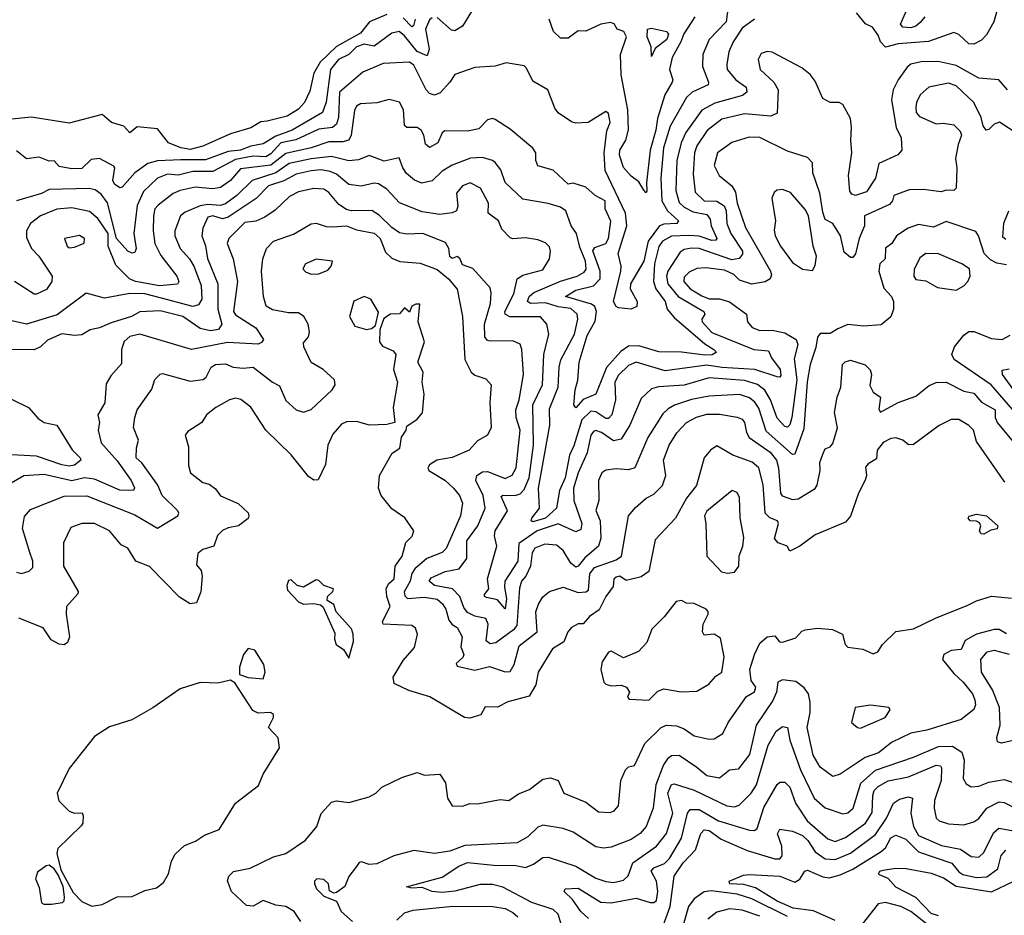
# Model space of a CAD drawing. Extents: x 1921360 to 2014538, y 768294 to 907744.
# Tile 98 of 256: x 1985308 to 1989216, y 787900 to 791453. Entities that reach past the tile are written whole.
import ezdxf

# ---------------------------------------------------------------- set-up
doc = ezdxf.new("R2010")
doc.units = 0

msp = doc.modelspace()

# ---------------------------------------------------------------- linework, layer by layer
at = {"layer": '0CON10XD'}
for points in [[(1988900.4, 791465), (1988882.3, 791442.3), (1988865, 791427), (1988845, 791421.2), (1988813.1, 791423.1), (1988803.8, 791435), (1988843.9, 791525)], [(1988120, 791505), (1988112.2, 791445), (1988045, 791374.4), (1988019.7, 791315), (1988017.5, 791267.5), (1988041.8, 791205), (1988040, 791195), (1987977.7, 791165), (1987954.3, 791145), (1987889.2, 791030.8), (1987862.8, 790945), (1987852.1, 790825), (1987857.2, 790735), (1987878.8, 790695), (1987922.3, 790655), (1987915.6, 790644.4), (1987865, 790641.8), (1987848, 790635), (1987802.3, 790575), (1987784.6, 790495), (1987731.9, 790405), (1987731.4, 790385), (1987758.2, 790335), (1987758, 790315), (1987735, 790304.2), (1987685, 790310), (1987675, 790315.8), (1987664.7, 790335), (1987693.9, 790455), (1987695.2, 790475.2), (1987683.5, 790525), (1987717.6, 790635), (1987711.9, 790685), (1987632, 790855), (1987627.6, 790925), (1987637.9, 791012.1), (1987651.1, 791045), (1987645, 791081.2), (1987635, 791088.8), (1987564.4, 791045.6), (1987515, 791042.3), (1987497.9, 791047.9), (1987445, 791082.9), (1987431.7, 791101.7), (1987404.7, 791174.7), (1987345, 791208.6), (1987320.2, 791260.2), (1987309.9, 791269.9), (1987238.3, 791281.7), (1987195, 791268.1), (1987115, 791263.8), (1987035, 791236), (1987015.2, 791204.8), (1986976.7, 791163.3), (1986955, 791153.7), (1986935, 791160.2), (1986921, 791175), (1986872.5, 791272.5), (1986855, 791284.2), (1986751, 791279), (1986670, 791245), (1986577.9, 791165), (1986573.9, 791065), (1986565, 791039.1), (1986549.6, 791025), (1986495, 791019.3), (1986403.7, 790976.3), (1986345, 790964.1), (1986305, 790921.4), (1986285, 790909.6), (1986235, 790911.6), (1986165, 790897.9), (1986075, 790850.3), (1985995, 790851.2), (1985936.6, 790836.6), (1985895, 790840.4), (1985855, 790824.8), (1985799.1, 790770.9), (1985774.6, 790715.4), (1985761.1, 790605), (1985770.9, 790545), (1985765, 790528.9), (1985755, 790526.2), (1985737.3, 790535), (1985691.8, 790585), (1985657.1, 790727.1), (1985631.4, 790761.4), (1985608, 790778), (1985583.2, 790783.2), (1985425, 790779.7), (1985395, 790763.7), (1985295, 790734.7)], [(1987101.4, 791485), (1987065, 791427.3), (1987035, 791409.1), (1987021.5, 791411.5), (1986965, 791461.9)], [(1989185, 791482.3), (1989174.4, 791445), (1989145, 791392.5), (1989125, 791371.2), (1989095, 791356.2), (1989075, 791356.8), (1989035, 791394.2), (1989015, 791402.6), (1988915, 791366.9), (1988795, 791357), (1988743.9, 791343.9), (1988724.6, 791364.6), (1988715, 791391.2), (1988693.2, 791423.2), (1988665, 791436.2), (1988629.7, 791479.7)], [(1986765, 791474), (1986696.8, 791445), (1986660.7, 791399.3), (1986565, 791347.3), (1986500.9, 791285), (1986475, 791240.4), (1986460.1, 791169.9), (1986438, 791125), (1986415, 791097.5), (1986370.2, 791069.8), (1986289.7, 791050.3), (1986265, 791048.4), (1986225.7, 791024.3), (1986145, 791000.4), (1986035, 790951.8), (1985985, 790937.7), (1985947.5, 790945), (1985899.2, 790965), (1985855, 791020.4), (1985775, 791027.8), (1985745, 791004), (1985720.9, 791030.9), (1985673.1, 791045), (1985635, 791077.5), (1985505, 791042.3), (1985355, 791065.7), (1985263.2, 791056.8)], [(1988224.5, 791455), (1988175, 791418.9), (1988140, 791365), (1988122.4, 791325), (1988114.1, 791275), (1988116.6, 791255), (1988150.2, 791215), (1988191.1, 791185), (1988194.5, 791165), (1988177.1, 791152.9), (1988067.6, 791122.4), (1988015.4, 791094.6), (1987951.5, 791005), (1987933.9, 790965), (1987916.6, 790895), (1987912.8, 790775), (1987925, 790727.7), (1987945, 790709.2), (1987981.2, 790691.2), (1988035, 790680.5), (1988048.1, 790661.9), (1988052.8, 790635), (1988074.5, 790585.5), (1988071.2, 790578.8), (1988055, 790576.9), (1988005, 790594.4), (1987965, 790597.3), (1987895, 790593.9), (1987859.5, 790575), (1987845, 790552.7), (1987827, 790485), (1987824, 790415), (1987832.6, 790385), (1987869.3, 790335), (1987877.5, 790305), (1987905, 790271.6), (1988027.3, 790167.3), (1988062.5, 790145), (1988072.2, 790135), (1988069.2, 790130.8), (1988056.3, 790123.7), (1988027.6, 790122.4), (1987935, 790134.1), (1987845, 790135.6), (1987765, 790158.6), (1987725, 790157.4), (1987693.3, 790136.7), (1987636.8, 790073.2), (1987595, 789967.7), (1987544, 789946), (1987515, 789913.1), (1987507.8, 789925), (1987513.1, 789985), (1987523.6, 790023.6), (1987528.8, 790095), (1987560.3, 790199.7), (1987592.6, 790257.4), (1987596.8, 790295), (1987590.2, 790315), (1987577.7, 790325), (1987474.4, 790355), (1987515, 790380.6), (1987585, 790397), (1987611.8, 790425), (1987612.3, 790455), (1987583.3, 790536.7), (1987590.8, 790549.2), (1987635, 790564.6), (1987644.9, 790585.1), (1987653.6, 790653.6), (1987632.2, 790702.2), (1987632.4, 790735), (1987591.8, 790755), (1987555, 790789.2), (1987505, 790804.2), (1987485, 790800.6), (1987425, 790855.8), (1987365, 790872.9), (1987356.7, 790895), (1987356.9, 790925), (1987345, 790943.9), (1987255, 791018.6), (1987195, 791057.5), (1987185, 791061.1), (1987165, 791055.4), (1987130.5, 791020.5), (1987085, 791010.9), (1986995, 791012.4), (1986985.5, 791004.5), (1986968, 790965), (1986935, 790946.2), (1986919, 790959), (1986912.4, 790995), (1986902.1, 791015), (1986885, 791025.3), (1986845, 791024.7), (1986835, 791033.3), (1986831.4, 791095), (1986815, 791126.5), (1986775, 791136.4), (1986725, 791123.5), (1986660.5, 791119.5), (1986645, 791109.8), (1986636.8, 791093.2), (1986623.9, 790995), (1986614.4, 790975), (1986591.1, 790968.9), (1986535, 790968.9), (1986465.4, 790944.6), (1986365, 790922.3), (1986305, 790876.3), (1986185, 790860.8), (1986145, 790815.6), (1986105, 790787.7), (1986075, 790782.3), (1986005, 790789), (1985944.8, 790775.2), (1985916.9, 790763.1), (1985857.7, 790717.7)], [(1986945, 791460.6), (1986935, 791452.9), (1986919.2, 791415), (1986933.8, 791336.2), (1986925, 791309.6), (1986885, 791326.9), (1986835, 791389), (1986814.1, 791405.9), (1986785, 791400), (1986715, 791347.9), (1986675, 791355.8), (1986644.8, 791345.2), (1986615, 791314.8), (1986573.9, 791295), (1986541, 791255), (1986525, 791125.7), (1986510, 791085), (1986390, 791015), (1986325, 790991.5), (1986275, 790959.9), (1986225, 790951.2), (1986185, 790934.9), (1986135, 790929.9), (1986045, 790897.4), (1985947.7, 790897.7)], [(1986877.2, 791455), (1986871.6, 791428.4), (1986865, 791424.2), (1986830.4, 791460.4)], [(1987988, 791465), (1987943.6, 791396.4), (1987932.7, 791365), (1987897.4, 791302.6), (1987887.2, 791255), (1987900, 791215), (1987898, 791205), (1987868.4, 791155), (1987839.2, 791060.8), (1987833.3, 791015), (1987810, 790935), (1987796.1, 790806.1), (1987797.5, 790772.5), (1987795, 790766.7), (1987785, 790776.2), (1987765, 790810), (1987735, 790832.5), (1987705, 790866.5), (1987688.4, 790915), (1987690.4, 790935), (1987714.3, 790975.7), (1987724.5, 791015.5), (1987721.8, 791095), (1987695.7, 791234.3), (1987693, 791315), (1987715.8, 791385), (1987706.4, 791406.4), (1987678.8, 791415), (1987667.3, 791437.2), (1987652.5, 791442.5), (1987615, 791434.8), (1987555, 791408), (1987525, 791409.2), (1987485, 791379.1), (1987455, 791379.7), (1987426.1, 791406.1), (1987409.6, 791455)], [(1987815, 791306.7), (1987814, 791345), (1987798.1, 791385), (1987800, 791415), (1987815, 791419.5), (1987875, 791405.6), (1987882.7, 791395), (1987876.8, 791375), (1987830.8, 791339.2), (1987815, 791306.7)], [(1989228.6, 791175), (1989194.5, 791214.5), (1989115, 791220.8), (1989025, 791270.8), (1988953, 791287), (1988886.4, 791286.4), (1988845, 791276.4), (1988830, 791265), (1988794.7, 791215), (1988774.2, 791175), (1988768.6, 791135), (1988786.9, 791025), (1988806.2, 790985), (1988808.8, 790935), (1988793.3, 790916.7), (1988717.9, 790882.1), (1988704.8, 790825), (1988669.6, 790770.4), (1988625, 790755.9), (1988610.4, 790760.4), (1988602.4, 790772.4), (1988597.1, 790835), (1988610.4, 790925), (1988606.7, 790975), (1988609.8, 791025), (1988605, 791061.2), (1988575, 791116), (1988560, 791125), (1988525, 791124.5), (1988495, 791140.3), (1988465, 791209.2), (1988445.4, 791235.4), (1988412.2, 791262.2), (1988295, 791324.4), (1988275, 791327), (1988251.1, 791318.9), (1988239.2, 791295), (1988246.8, 791255), (1988301.3, 791205), (1988318.7, 791175), (1988315, 791082.2), (1988289.6, 791070.4), (1988185, 791079.2), (1988095, 791058.1), (1988036.4, 791013.6), (1987995, 790952.2), (1987985.7, 790925), (1987980.8, 790840.8), (1987988.6, 790768.6), (1988025, 790733.8), (1988075, 790733.3), (1988104.3, 790715), (1988111.6, 790695), (1988115.2, 790645), (1988130.3, 790605), (1988176.8, 790535), (1988176.9, 790523.1), (1988163.8, 790506.2), (1988135, 790500), (1988005, 790545.1), (1987975, 790547.3), (1987945, 790541), (1987929.2, 790530.8), (1987881, 790455), (1987875.7, 790435), (1987880.3, 790405), (1987921.4, 790355), (1988023.1, 790295), (1988027.5, 790285), (1988015.5, 790265), (1988016.9, 790255), (1988055, 790211.5), (1988221.5, 790145), (1988279.9, 790139.9), (1988291.8, 790111.8), (1988325.8, 790065), (1988329.1, 790040.9), (1988325.6, 790034.4), (1988315, 790036.5), (1988225.9, 790065.9), (1988095, 790072.7), (1988035, 790083), (1987869.4, 790060.6), (1987755, 790093.8), (1987725, 790080.8), (1987685, 790042.8), (1987669.5, 790015), (1987673.3, 789945), (1987658.4, 789885), (1987645, 789870.8), (1987635, 789871.5), (1987595, 789897.7), (1987575, 789899.4), (1987539.6, 789865), (1987507.8, 789762.2), (1987490, 789725), (1987472.6, 789635), (1987450.6, 789585), (1987439.2, 789515), (1987395, 789475.2), (1987345, 789460.4), (1987338.5, 789465), (1987340.7, 789475), (1987371.6, 789515), (1987367.1, 789595), (1987412.8, 789845), (1987410.7, 789909.3), (1987445.5, 789995), (1987449.1, 790075), (1987455.9, 790104.1), (1987510.4, 790205), (1987523.1, 790265), (1987520.8, 790285), (1987495, 790307.1), (1987445, 790313.3), (1987395, 790329.6), (1987335, 790326.6), (1987323.2, 790335), (1987330.5, 790355), (1987348.7, 790371.3), (1987455, 790416.4), (1987520.9, 790435), (1987548.5, 790451.5), (1987556.7, 790463.3), (1987553.9, 790495), (1987531, 790551), (1987517.4, 790605), (1987497.2, 790635), (1987475, 790695.3), (1987455, 790709.7), (1987405, 790723.2), (1987305, 790740.6), (1987235, 790807.5), (1987217.2, 790857.2), (1987195, 790886.1), (1987184.8, 790894.8), (1987145, 790906.7), (1987096.8, 790903.2), (1987025, 790875.9), (1986985, 790852.7), (1986945, 790813.9), (1986904.8, 790804.8), (1986875, 790815.9), (1986843.5, 790843.5), (1986828.6, 790865), (1986814.6, 790904.6), (1986755, 790891.9), (1986695, 790914.4), (1986652.9, 790897.1), (1986615, 790892.5), (1986545, 790909.7), (1986465, 790901.2), (1986378, 790882), (1986325, 790845.7), (1986231.4, 790815), (1986170, 790755), (1986125, 790722.2), (1986105, 790716.3), (1986055, 790719.6), (1986024.9, 790715.1), (1985965, 790690), (1985945.9, 790675), (1985924.2, 790615.8), (1985924.2, 790595), (1985945.4, 790545.4), (1985981.9, 790505), (1985999.2, 790475), (1986028, 790398), (1986030.6, 790345), (1986017.6, 790322.4), (1985995, 790315.4), (1985871.3, 790348.7), (1985805, 790365.5), (1985745, 790367), (1985645, 790348.5), (1985571.5, 790368.5), (1985457.2, 790282.8), (1985335, 790245.3), (1985265, 790261.3)], [(1989269.1, 790999.1), (1989196.4, 791046.4), (1989175, 791038.9), (1989155, 791017.5), (1989144.4, 791014.4), (1989132, 791032), (1989124.7, 791065), (1989095, 791124.3), (1989025, 791190.3), (1988995, 791200.7), (1988916.4, 791185), (1988882, 791155), (1988866.9, 791125), (1988864.1, 791105), (1988866.2, 791085), (1988879.6, 791069.6), (1988945, 791040.3), (1988975, 791043.1), (1989015.9, 791035.9), (1989041.1, 791011.1), (1989045.8, 790995), (1989032.3, 790957.7), (1989022.6, 790902.6), (1989027.4, 790865), (1989024.4, 790785), (1989015, 790775.6), (1988985, 790776.2), (1988965, 790769.6), (1988895, 790778.8), (1988838.5, 790778.5), (1988778, 790755), (1988772.7, 790735), (1988759.9, 790720.1), (1988661.5, 790675), (1988661, 790635), (1988640.2, 790585), (1988625, 790524.4), (1988615, 790510), (1988605, 790509.2), (1988580.4, 790530.4), (1988566, 790595), (1988535, 790644), (1988505, 790660), (1988495, 790689.2), (1988484.2, 790764.2), (1988456.2, 790845), (1988454.2, 790885), (1988435, 790905.8), (1988355, 790931.8), (1988245, 790985.3), (1988203.2, 790986.8), (1988135, 790965.4), (1988078.2, 790925), (1988063.9, 790875), (1988084.6, 790835), (1988135, 790793.4), (1988149, 790769), (1988155.9, 790725), (1988188.2, 790628.2), (1988287.7, 790455), (1988291.5, 790441.5), (1988287, 790425), (1988266.7, 790413.3), (1988213.7, 790403.7), (1988165, 790419.4), (1988142, 790442), (1988105, 790460), (1988031.2, 790468.8), (1987995, 790465.4), (1987965, 790451.5), (1987945, 790431.9), (1987943.5, 790415), (1987969.5, 790385), (1988015, 790358.1), (1988045, 790346.2), (1988085, 790345.9), (1988125, 790334), (1988192.3, 790285), (1988196, 790255), (1988215, 790232.2), (1988245, 790220.4), (1988295, 790221.6), (1988345, 790211.4), (1988389.5, 790185), (1988395.8, 790165), (1988382.1, 790107.9), (1988392.1, 790025), (1988372.1, 789875), (1988364.8, 789845.2), (1988355, 789836.2), (1988345, 789838.9), (1988315, 789872), (1988288.2, 789945), (1988265, 789983), (1988235.7, 790005.7), (1988185, 790021.8), (1988045, 790032.3), (1987945, 790003.7), (1987843.2, 789996.8), (1987815, 789988.2), (1987775, 789950.6), (1987729.5, 789845), (1987695, 789788.5), (1987665, 789782.7), (1987616.8, 789815), (1987595, 789822.8), (1987585, 789819.2), (1987575, 789804.5), (1987560.4, 789735), (1987525, 789655.6), (1987506, 789595), (1987507.3, 789545), (1987539.8, 789455), (1987535, 789430.4), (1987515, 789420.8), (1987445, 789452.7), (1987362, 789425), (1987289.6, 789375), (1987284.7, 789305.3), (1987233.5, 789225), (1987231.7, 789201.7), (1987240.3, 789155), (1987235, 789116), (1987205, 789151.5), (1987160.4, 789160.4), (1987152.5, 789165), (1987152.7, 789172.7), (1987170.2, 789195), (1987164.3, 789235), (1987201.2, 789365), (1987193.2, 789405), (1987195.3, 789425), (1987243.8, 789505), (1987218.5, 789561.5), (1987225, 789566.8), (1987275, 789566), (1987295, 789572.5), (1987310.2, 789589.8), (1987329.9, 789635), (1987347.3, 789765), (1987344.8, 789925), (1987382.6, 790005), (1987387.7, 790125), (1987408.8, 790205), (1987400.8, 790245), (1987375, 790274.1), (1987253.8, 790273.8), (1987235.3, 790285), (1987234, 790295), (1987269.8, 790365), (1987283.1, 790425), (1987305, 790439.2), (1987385, 790460.5), (1987410.5, 790505), (1987415.2, 790535), (1987411.3, 790551.3), (1987395, 790567.2), (1987365, 790580.3), (1987315, 790587.8), (1987265, 790583.2), (1987255, 790588.1), (1987221.7, 790621.7), (1987208.7, 790655), (1987167.3, 790685), (1987168.2, 790725), (1987136.5, 790785), (1987095.6, 790805.6), (1987065, 790793.9), (1987042.3, 790765), (1987046.6, 790713.4), (1987041.4, 790695), (1987025, 790687.1), (1986975, 790680.7), (1986905, 790691.1), (1986815, 790726.2), (1986765, 790780.7), (1986732, 790802), (1986715, 790804.8), (1986662.8, 790792.8), (1986615, 790799.8), (1986565, 790840.4), (1986540.8, 790850.8), (1986505, 790857.5), (1986465, 790853.1), (1986405, 790840.8), (1986356.2, 790813.8), (1986295, 790793.6), (1986246.5, 790743.5), (1986135, 790670.1), (1986112.8, 790662.8), (1986075, 790675.2), (1986055, 790670), (1986035.5, 790625.5), (1986031.1, 790595), (1986045.6, 790555.6), (1986053.7, 790506.3), (1986094.1, 790405), (1986094.5, 790305), (1986111, 790245), (1986096.5, 790223.5), (1986065, 790219.3), (1986025, 790228.4), (1985955, 790276), (1985865, 790298.7), (1985785.3, 790294.7), (1985752.2, 790275), (1985670.9, 790250.9), (1985625, 790230.5), (1985587.8, 790222.2), (1985555, 790203.1), (1985525, 790199.7), (1985475, 790206.5), (1985418.6, 790181.4), (1985390.9, 790155), (1985366, 790144), (1985185.3, 790145.3)], [(1985947.7, 790897.7), (1985855, 790893.2), (1985817, 790883), (1985764.7, 790845), (1985715, 790788.5), (1985705, 790785.4), (1985685, 790800.8), (1985678.3, 790815), (1985686, 790865), (1985682.1, 790872.1), (1985625, 790902.9), (1985591.8, 790898.2), (1985555, 790862.9), (1985515, 790861.1), (1985465, 790870), (1985445, 790892.5), (1985425, 790891.2), (1985385, 790907.3), (1985335, 790900.5), (1985295, 790932.2)], [(1987011.5, 790545), (1986998.5, 790568.5), (1986907.8, 790605), (1986845, 790602.1), (1986815, 790607.2), (1986785, 790628), (1986735, 790677.9), (1986705.9, 790695.9), (1986625, 790694.8), (1986605, 790700.7), (1986575, 790719.3), (1986535, 790768), (1986515, 790780.8), (1986475, 790783.5), (1986415, 790770), (1986378.8, 790751.2), (1986322.2, 790697.8), (1986280.5, 790669.5), (1986245, 790653.4), (1986201.1, 790648.9), (1986137.8, 790585), (1986131.5, 790565), (1986155.9, 790505), (1986172.3, 790415), (1986157.3, 790295), (1986165, 790281.7), (1986245, 790230), (1986275.3, 790185), (1986268, 790172), (1986254.1, 790165.9), (1986132.4, 790172.4), (1985990, 790145), (1985784.4, 790205.6), (1985745, 790196.7), (1985723.4, 790176.6), (1985712.2, 790145), (1985712.5, 790087.5), (1985669.8, 790040.2), (1985651.8, 790008.2), (1985646.6, 789933.4), (1985617.8, 789885), (1985625.4, 789855), (1985619.2, 789825), (1985631.2, 789775), (1985695, 789703.5), (1985751.2, 789625), (1985763.6, 789596.4), (1985760, 789585), (1985705, 789586.3), (1985605, 789630.7), (1985565, 789635.1), (1985515, 789623.9), (1985405, 789648.7), (1985325, 789643.3), (1985274.2, 789614.2)], [(1988455, 790457.9), (1988465, 790478.1), (1988470.3, 790515), (1988457.6, 790555), (1988439.2, 790675), (1988425, 790700), (1988366.9, 790766.9), (1988335, 790779.4), (1988313.5, 790776.5), (1988302.1, 790767.9), (1988293.6, 790745), (1988308.4, 790655), (1988302.1, 790617.9), (1988307.1, 790595), (1988328.2, 790555), (1988375, 790490), (1988415, 790463.3), (1988455, 790457.9)], [(1985857.7, 790717.7), (1985845, 790702.2), (1985839.3, 790675), (1985837.9, 790615), (1985844.5, 790565), (1985868.1, 790518.1), (1985931.6, 790435), (1985939.2, 790415), (1985935, 790404.4), (1985863.1, 790396.9), (1985768.2, 790415), (1985744.3, 790425), (1985689.7, 790479.7), (1985659, 790555), (1985659.1, 790605), (1985618.4, 790665), (1985585, 790692.6), (1985515, 790706.4), (1985455, 790701.7), (1985391.1, 790675), (1985350.5, 790645), (1985335, 790616), (1985335, 790588.8), (1985354.7, 790545), (1985384.7, 790515), (1985436.9, 790435), (1985435.8, 790415), (1985415, 790382.2), (1985375, 790363.6), (1985365, 790364.5), (1985287.5, 790415)], [(1989221.4, 790581.4), (1989210, 790590), (1989214.1, 790645.9), (1989234.3, 790695)], [(1985295, 789261), (1985315, 789256.2), (1985345.2, 789264.7), (1985359.7, 789280.3), (1985360.7, 789305), (1985349, 789339), (1985319.2, 789435), (1985327.4, 789482.6), (1985350.5, 789509.5), (1985485, 789563), (1985575, 789564.7), (1985765, 789488.6), (1985854.5, 789435.5), (1985935.4, 789485), (1985940, 789495), (1985935.8, 789505), (1985874.2, 789565), (1985856.6, 789606.6), (1985792.7, 789695), (1985770.8, 789715), (1985771.2, 789755), (1985779.5, 789785), (1985760.2, 789835), (1985764.8, 789875.2), (1985774.6, 789905), (1985833.1, 789986.9), (1985845, 790026), (1985865, 790046.2), (1985875, 790050), (1985985, 790019.2), (1986036, 790026), (1986047.9, 790035), (1986068.2, 790075), (1986085, 790085.2), (1986125, 790088.3), (1986155, 790074.6), (1986195, 790070), (1986235, 790074.2), (1986311.2, 790015), (1986339.9, 789999.9), (1986365, 789941.8), (1986405, 789905.6), (1986434.3, 789895.7), (1986465, 789906.7), (1986548.6, 789985), (1986560.8, 790005), (1986556.9, 790025), (1986512.9, 790065), (1986465, 790093.6), (1986435.5, 790155), (1986435, 790170.8), (1986454, 790195), (1986458.2, 790215), (1986453.1, 790245), (1986435.6, 790275), (1986415, 790290), (1986375, 790289.6), (1986311.7, 790301.7), (1986286.9, 790316.9), (1986275.2, 790355.2), (1986268.2, 790455), (1986273.6, 790505), (1986287.7, 790545), (1986315.6, 790574.4), (1986395, 790602), (1986465, 790643.8), (1986485, 790646.2), (1986525, 790632), (1986551.1, 790631.1), (1986605.2, 790634.8), (1986645, 790619.5), (1986715, 790606.4), (1986739, 790585), (1986760.4, 790530.4), (1986785, 790506.4), (1986816.4, 790493.6), (1986897.8, 790487.8), (1986965, 790461.4), (1987010.3, 790425), (1987045, 790384.2), (1987066.1, 790275), (1987075.2, 790105), (1987099.5, 790055), (1987115, 790043.2), (1987158.7, 790028.7), (1987178.8, 790005), (1987174.1, 789935), (1987178.8, 789835), (1987165.3, 789804.7), (1987125, 789782.7), (1987092.2, 789745), (1987025, 789715.9), (1986964, 789705), (1986935, 789686.7), (1986928.6, 789675), (1986932.5, 789665), (1986995, 789625.8), (1987029.7, 789595), (1987053.3, 789565), (1987065.3, 789535), (1987058, 789485), (1987000.9, 789355), (1986985, 789338.8), (1986924.2, 789315.8), (1986876.5, 789275), (1986864.6, 789255.4), (1986857.6, 789225), (1986833.9, 789183.9), (1986836.8, 789166.8), (1986847.4, 789157.4), (1986915, 789162.7), (1986965, 789153.8), (1986986.1, 789136.1), (1986998.8, 789115), (1987011.1, 789071.1), (1987024.1, 789054.1), (1987045, 789041.8), (1987063.6, 789005), (1987058.4, 788965), (1987070.7, 788935), (1987066.9, 788923.1), (1987040.8, 788899.2), (1987045, 788888.1), (1987115, 788872.3), (1987173.2, 788886.8), (1987235, 788865.8), (1987255, 788867.5), (1987270.4, 788895), (1987290.5, 788969.5), (1987361.5, 789025), (1987356.6, 789103.4), (1987366.6, 789135), (1987385, 789163.8), (1987410.9, 789185), (1987465, 789202.1), (1987525, 789181), (1987555, 789182.8), (1987565, 789190), (1987570.8, 789255), (1987589.9, 789280.1), (1987675, 789310.5), (1987696.2, 789325), (1987724.6, 789485), (1987751.7, 789518.3), (1987795, 789554.6), (1987825, 789571.2), (1987859.6, 789605), (1987872.8, 789645), (1987863.4, 789705), (1987885.3, 789765), (1987916.2, 789813.8), (1987954.7, 789855), (1987993.8, 789876.2), (1988035, 789887.7), (1988085, 789887.9), (1988155, 789876.6), (1988175, 789867.7), (1988184.8, 789854.8), (1988192.3, 789815), (1988203.8, 789795), (1988287, 789737), (1988311.1, 789705), (1988320.2, 789675), (1988327.3, 789575), (1988333.9, 789563.9), (1988375, 789549.8), (1988397.2, 789552.8), (1988465, 789593.7), (1988473.5, 789606.5), (1988485.3, 789665.3), (1988484.1, 789695.9), (1988495, 789730), (1988505, 789751.2), (1988525, 789758.8), (1988535, 789771.2), (1988553.4, 789833.4), (1988542.4, 789895), (1988552.3, 789955), (1988567.3, 789995), (1988573.8, 790085), (1988583.7, 790096.3), (1988605, 790102.9), (1988663.4, 790083.4), (1988683.4, 790063.4), (1988688.6, 790045), (1988682.3, 790002.3), (1988695.6, 789975.6), (1988724, 789955), (1988717.6, 789907.6), (1988725, 789895.8), (1988795, 789933.8), (1988865, 789959.6), (1988917.8, 790002.2), (1988945, 790013.6), (1988985, 790014.7), (1989055, 789980), (1989095, 789971.3), (1989125.4, 789935.4), (1989179.2, 789905), (1989179.6, 789875), (1989188.2, 789855), (1989270.4, 789755)], [(1989225, 790480), (1989186.6, 790486.6), (1989160.8, 790500.8), (1989136, 790525), (1989113.9, 790595), (1989102.6, 790612.6), (1988985, 790652.5), (1988935, 790630), (1988875, 790641.1), (1988834.2, 790625.8), (1988787.5, 790595), (1988769.6, 790565), (1988745, 790547.1), (1988742.9, 790505), (1988722.5, 790485), (1988717.3, 790455), (1988738, 790388), (1988768.8, 790355), (1988776.2, 790335), (1988776.4, 790305), (1988765.4, 790274.6), (1988727.2, 790242.8), (1988657.2, 790237.2), (1988595, 790244.5), (1988555, 790226.9), (1988525, 790208.8), (1988485, 790208), (1988475, 790193.3), (1988468, 790152), (1988444.9, 790085), (1988433.6, 790016.4), (1988420.7, 789829.3), (1988385, 789728.9), (1988375, 789728.2), (1988270.1, 789820.1), (1988241.3, 789911.3), (1988225.8, 789935.8), (1988205, 789953.1), (1988165, 789966.3), (1988045, 789959.8), (1987975, 789946), (1987906.8, 789923.2), (1987881.3, 789908.7), (1987860.8, 789889.2), (1987800.7, 789795), (1987748.9, 789675), (1987725, 789667.3), (1987675, 789671.1), (1987635, 789666), (1987618.5, 789655), (1987605.3, 789624.7), (1987606.4, 789545), (1987594.2, 789505.8), (1987612.3, 789465), (1987614.4, 789395.6), (1987605.2, 789364.8), (1987551.7, 789318.3), (1987525, 789285.4), (1987515, 789281.8), (1987495, 789297.7), (1987465, 789347.5), (1987438.1, 789368.1), (1987392.6, 789372.6), (1987352.8, 789357.2), (1987342.4, 789337.6), (1987334.8, 789285), (1987316.5, 789245), (1987300, 789225), (1987292, 789198), (1987280.6, 789049.4), (1987267.3, 789032.7), (1987198.4, 788981.6), (1987175, 788977), (1987159.1, 788989.1), (1987166.8, 789055), (1987158.1, 789078.1), (1987115, 789086.5), (1987085, 789101.9), (1987070.9, 789120.9), (1987054.4, 789165), (1987025.8, 789195), (1986955, 789209), (1986933.7, 789225), (1986941.7, 789238.3), (1986996.2, 789263.8), (1987051.8, 789275), (1987082.4, 789315), (1987083.2, 789333.2), (1987083, 789385), (1987126, 789445), (1987155.6, 789515), (1987147, 789565), (1987118.9, 789625), (1987122.5, 789645), (1987145, 789659.1), (1987165, 789660.8), (1987235, 789632.6), (1987263.2, 789646.8), (1987279.1, 789675), (1987294.8, 789825), (1987278.3, 789875), (1987276.7, 789905), (1987289.8, 789945), (1987307.4, 790045), (1987301.2, 790145), (1987295, 790165.5), (1987265, 790179.5), (1987175, 790177.1), (1987165, 790180.5), (1987154.8, 790194.8), (1987152.4, 790245), (1987177.3, 790327.3), (1987179.9, 790369.9), (1987175, 790389.2), (1987106.6, 790466.6), (1987065, 790480.8), (1987055.5, 790505.5), (1987045, 790513.3), (1987025, 790506), (1987015, 790514.2), (1987011.5, 790545)], [(1985505, 790547.5), (1985525, 790550), (1985563.9, 790566.1), (1985565.6, 790585), (1985545, 790596.9), (1985486.2, 790585), (1985496, 790555), (1985505, 790547.5)], [(1986465, 790443.2), (1986495, 790444.6), (1986530.9, 790459.1), (1986544.3, 790475), (1986550, 790495), (1986485, 790502.4), (1986442.2, 790485), (1986431.9, 790465), (1986442.2, 790452.2), (1986465, 790443.2)], [(1989025, 790380.5), (1989055, 790397.5), (1989071.5, 790415), (1989080, 790435), (1989078.2, 790465), (1989047.5, 790485), (1988955, 790524.8), (1988905, 790525.9), (1988881.2, 790508.8), (1988857.8, 790462.2), (1988857.1, 790435), (1988865, 790422.7), (1988905, 790416.5), (1988951.2, 790391.2), (1989025, 790380.5)], [(1986685, 790224.3), (1986705, 790227.5), (1986720, 790240), (1986732.5, 790292.5), (1986701.4, 790345), (1986675, 790354.4), (1986634.1, 790335.9), (1986616.7, 790275), (1986637.7, 790237.7), (1986685, 790224.3)], [(1989218.1, 789618.1), (1989105, 789780), (1989093.8, 789825), (1989075, 789843.8), (1989035, 789866.4), (1989005, 789866.5), (1988957.4, 789842.6), (1988855, 789768), (1988835, 789766.2), (1988813.8, 789785), (1988785, 789794.5), (1988765, 789791.5), (1988735, 789775.3), (1988710.9, 789745), (1988708.6, 789711.4), (1988675, 789690.9), (1988665, 789678), (1988668.5, 789645), (1988663.9, 789626.1), (1988637.3, 789575), (1988605, 789482.9), (1988585, 789460), (1988465, 789409.5), (1988405, 789363.9), (1988364.4, 789344.4), (1988354, 789364), (1988317.9, 789377.9), (1988304.3, 789395), (1988319.7, 789455), (1988315.6, 789465.6), (1988285, 789476.4), (1988267.4, 789495), (1988258.2, 789608.2), (1988241.1, 789675), (1988215, 789697.8), (1988138.6, 789725), (1988075, 789762.9), (1988050, 789745), (1988024.3, 789715), (1987994.1, 789605), (1987954.1, 789555), (1987910.9, 789475), (1987830.5, 789389.5), (1987805, 789264.3), (1987775, 789242.2), (1987715, 789228.6), (1987690, 789245), (1987675, 789241.2), (1987665.8, 789234.2), (1987663.6, 789205), (1987635, 789164.5), (1987608.6, 789111.4), (1987570, 789085), (1987545, 789056.2), (1987525, 789056.2), (1987498.3, 789041.7), (1987483.8, 789025), (1987468, 788985), (1987422.3, 788957.8), (1987365.5, 788864.5), (1987356.3, 788815), (1987330.4, 788769.6), (1987245, 788746.5), (1987205, 788725.5), (1987155, 788726.8), (1987137.8, 788695), (1987095, 788681.5), (1987073.3, 788685), (1986936.2, 788766.2), (1986852, 788792), (1986795, 788820), (1986790.5, 788845), (1986829.4, 788910.6), (1986875, 788961.9), (1986886.5, 789015), (1986879.4, 789039.4), (1986865, 789050.4), (1986751.1, 789055), (1986748.1, 789065), (1986779, 789125), (1986764.8, 789165.2), (1986763.1, 789196.9), (1986773.8, 789216.2), (1986794.7, 789235), (1986798.1, 789285), (1986825.5, 789325), (1986840.8, 789379.2), (1986865.7, 789404.3), (1986872.6, 789425), (1986837.3, 789477.3), (1986785, 789513.1), (1986742.5, 789565), (1986732.3, 789595), (1986735.6, 789645), (1986787, 789733), (1986816.5, 789753.5), (1986823.1, 789796.9), (1986842.5, 789825), (1986845, 789840), (1986885, 789868), (1986907, 789893), (1986913, 789967), (1986905.5, 790015), (1986910, 790055), (1986888.5, 790095), (1986914.5, 790174.5), (1986890, 790255), (1986896.7, 790325), (1986880, 790325), (1986863.9, 790316.1), (1986855, 790292.5), (1986835, 790310), (1986815, 790286), (1986780, 790285), (1986753, 790267), (1986737.8, 790222.2), (1986736.5, 790175), (1986747.5, 790157.5), (1986789.8, 790139.8), (1986801.1, 790125), (1986791.4, 790065), (1986808.1, 790015), (1986790, 789915), (1986797.5, 789855), (1986765, 789846.7), (1986695.8, 789844.2), (1986645, 789859.7), (1986605, 789857.5), (1986585, 789848.2), (1986551.2, 789808.8), (1986531.1, 789765), (1986521.4, 789688.6), (1986493, 789627), (1986475, 789626.2), (1986455, 789641.2), (1986385, 789727.3), (1986285.4, 789825), (1986225, 789915.6), (1986186.4, 789946.4), (1986165, 789951.3), (1986140.6, 789945), (1986087.1, 789915), (1986050, 789885), (1986030.8, 789855), (1985975, 789820), (1985964.7, 789805), (1985978.6, 789758.6), (1985977.7, 789685), (1985985.5, 789655), (1986035, 789617.1), (1986059.8, 789609.8), (1986085, 789591.9), (1986105, 789564.4), (1986175, 789534.4), (1986215, 789496.2), (1986217.5, 789485), (1986215, 789473.8), (1986176.2, 789445), (1986135, 789437.6), (1986113.1, 789426.9), (1986093.4, 789406.6), (1986079.2, 789365), (1986035, 789351.4), (1986014.6, 789335), (1986010, 789290), (1986028.3, 789268.3), (1986031.9, 789245), (1986026.4, 789183.6), (1986009.7, 789140.3), (1985985, 789135.8), (1985941.9, 789161.9), (1985823.6, 789283.6), (1985768.8, 789305), (1985736.8, 789356.8), (1985710.4, 789370.4), (1985664.3, 789425), (1985605, 789454.7), (1985555.3, 789454.7), (1985511.2, 789438.8), (1985482.6, 789377.4), (1985482.6, 789285), (1985540.8, 789185), (1985538.6, 789175), (1985493.5, 789125), (1985492.7, 789095), (1985505.7, 789005), (1985497.6, 788982.4), (1985485, 788972.9), (1985465, 788975.5), (1985433, 788993), (1985400.9, 789040.9), (1985305, 789078.8)], [(1989249.9, 789905), (1989163.9, 790005), (1989016.9, 790105), (1989007.2, 790125), (1989018.4, 790155), (1989055, 790202.1), (1989075, 790216.1), (1989095, 790215.9), (1989165, 790188.3), (1989207.5, 790185), (1989238.9, 790201.1)], [(1989279.4, 789949.4), (1989208.4, 790045), (1989206.8, 790063.2), (1989235, 790068.2)], [(1985217.1, 789975), (1985343.1, 789915), (1985380.9, 789870.9), (1985405, 789854.8), (1985455, 789844.4), (1985516, 789746), (1985548.5, 789715), (1985550.6, 789705), (1985525, 789685.5), (1985505, 789682.4), (1985475, 789687), (1985375, 789721.9), (1985251.9, 789728.1)], [(1988116.9, 789256.9), (1988145, 789260.8), (1988162.5, 789285), (1988163.7, 789326.3), (1988178.6, 789365), (1988181.5, 789398.5), (1988167, 789477), (1988165, 789557.5), (1988155, 789577.5), (1988135.4, 789585.4), (1988035, 789503.5), (1988025.4, 789485), (1988031.6, 789455), (1988035.6, 789325), (1988092.9, 789262.9), (1988116.9, 789256.9)], [(1989135, 789412.5), (1989123.9, 789413.9), (1989117.5, 789425), (1989122.5, 789445), (1989117.5, 789457.5), (1989105, 789464.3), (1989080, 789465), (1989072.5, 789475), (1989077, 789483), (1989105, 789490.8), (1989145, 789484.2), (1989190, 789445), (1989187, 789433), (1989162.3, 789427.7), (1989135, 789412.5)], [(1986615, 788920), (1986633.3, 788986.7), (1986632, 789015), (1986625, 789036.5), (1986563.9, 789103.9), (1986555, 789132.5), (1986528.3, 789148.3), (1986530, 789165), (1986551.2, 789185), (1986553.3, 789195), (1986515, 789208.8), (1986495, 789228.8), (1986485, 789231.2), (1986435, 789201.2), (1986408.8, 789208.8), (1986385, 789231.2), (1986375, 789228.8), (1986368.3, 789208.3), (1986370.5, 789190.5), (1986415, 789143.3), (1986435, 789133.8), (1986475, 789137.5), (1986501.7, 789131.7), (1986513, 789123), (1986558.9, 789018.9), (1986556.9, 788995), (1986563.8, 788973.8), (1986593.8, 788955), (1986615, 788920)], [(1986424.4, 787875), (1986397.5, 787915), (1986365, 787935.4), (1986325, 787940), (1986275, 787958.3), (1986235, 787936.7), (1986208.9, 787938.9), (1986148.1, 787995), (1986133.1, 788036.9), (1986138.6, 788055), (1986156.2, 788073.8), (1986222.7, 788087.3), (1986315, 788132.5), (1986365, 788145.6), (1986441.9, 788198.1), (1986487.3, 788252.7), (1986505, 788304.2), (1986545, 788349.2), (1986565, 788354.4), (1986615, 788347.5), (1986695, 788370.4), (1986722, 788385), (1986745, 788408), (1986825, 788446.7), (1986885, 788466), (1986915, 788455.9), (1986975, 788460), (1986998, 788425), (1987006, 788365), (1987025, 788334), (1987065, 788333.1), (1987095, 788344.2), (1987125, 788342), (1987215, 788359.2), (1987248.8, 788355), (1987287.7, 788382.3), (1987331.4, 788398.6), (1987385, 788440.6), (1987415, 788445.6), (1987445.7, 788435), (1987467.5, 788385), (1987555, 788348.6), (1987605, 788310), (1987651.5, 788308.5), (1987668, 788315), (1987684.3, 788335), (1987693.6, 788435), (1987712.6, 788477.4), (1987725, 788488.8), (1987748, 788495), (1987789, 788581), (1987853.5, 788645), (1987875, 788654.4), (1987915, 788651.5), (1987945, 788640), (1987985, 788611.7), (1988045, 788598.3), (1988065, 788600), (1988098.8, 788621.2), (1988119.4, 788665), (1988192.5, 788767.5), (1988225, 788787.1), (1988229.6, 788805), (1988211.6, 788831.6), (1988206, 788875), (1988224.2, 788935), (1988245, 788979.2), (1988275, 789004.5), (1988305, 789008.5), (1988323.3, 788985), (1988335, 788984.1), (1988389, 789001), (1988412.5, 789027.5), (1988425, 789032.2), (1988475, 789039.5), (1988534.5, 789034.5), (1988573.8, 789015), (1988584.2, 788975), (1988595, 788964.2), (1988655, 788956.2), (1988695, 788937.5), (1988714.4, 788945.6), (1988732.9, 788975), (1988785, 789025.5), (1988855, 789036.7), (1988945, 789080), (1989068.5, 789128.5), (1989105, 789147.2), (1989165.5, 789165.5), (1989245, 789158.6)], [(1987805, 788753.5), (1987841.1, 788788.9), (1987865, 788798.9), (1987932.8, 788787.2), (1987995, 788789.1), (1988043.5, 788816.5), (1988071.1, 788848.9), (1988095.2, 788865), (1988104.1, 788925), (1988089, 788999), (1988065, 789015.5), (1988025, 789011.2), (1988018, 789025), (1988021.1, 789055), (1988040, 789095), (1988041.1, 789105), (1988032.5, 789115), (1987985, 789136.4), (1987955, 789138.5), (1987935, 789148.8), (1987914.2, 789145), (1987866.2, 789083.8), (1987816.7, 789035), (1987797.1, 788982.9), (1987763.4, 788946.6), (1987705, 788922), (1987655, 788948.2), (1987645, 788943.6), (1987619.4, 788905), (1987614, 788875), (1987626.7, 788825), (1987635, 788816.7), (1987655, 788810.8), (1987695, 788812.5), (1987716.7, 788805), (1987728.8, 788785), (1987720, 788765), (1987727, 788757), (1987805, 788753.5)], [(1989225, 789017), (1989195, 789033.8), (1989175, 789034.3), (1989105, 789015.6), (1989060.1, 788989.9), (1989044.5, 788955), (1989005, 788951), (1988976.2, 788935), (1988970.8, 788915), (1989015, 788859.1), (1989053.2, 788825), (1989089.1, 788779.2), (1989099.3, 788755), (1989101.8, 788735), (1989095, 788716), (1989045, 788676.8), (1988908.1, 788635), (1988845, 788622.8), (1988767.8, 788585), (1988716.2, 788545), (1988664, 788526), (1988565, 788460.3), (1988535, 788450.6), (1988485, 788487.3), (1988456.8, 788535), (1988433.3, 788645), (1988444.8, 788705), (1988446, 788746), (1988439.3, 788779.3), (1988421.9, 788801.9), (1988388, 788828), (1988335, 788833.6), (1988317.7, 788825), (1988312.1, 788785), (1988297.4, 788752.6), (1988230.9, 788655), (1988205, 788537.7), (1988160, 788480), (1988125, 788475.7), (1988085, 788444.1), (1988035, 788453.9), (1987995, 788486.1), (1987925, 788534.2), (1987895, 788532.8), (1987878.7, 788521.3), (1987862.8, 788497.2), (1987832.5, 788417.5), (1987822.6, 788325), (1987795, 788251.8), (1987770.8, 788225), (1987735, 788201.2), (1987655, 788170.7), (1987625, 788167.1), (1987595, 788171.6), (1987505, 788230.5), (1987465, 788244.2), (1987385, 788258.1), (1987365, 788249.7), (1987325, 788211.1), (1987282.7, 788187.3), (1987075, 788177), (1987015, 788155.2), (1986955, 788144.7), (1986872.6, 788157.4), (1986793.6, 788136.4), (1986725, 788104), (1986695, 788101.2), (1986665, 788112.5), (1986655, 788109.2), (1986645, 788094), (1986615, 788054.2), (1986599.1, 788015), (1986565, 787990.4), (1986555, 787988.1), (1986537.8, 787997.8), (1986533.3, 788025), (1986515, 788041.5), (1986487.5, 788045), (1986478.8, 788035), (1986478.8, 788025), (1986486, 788005), (1986515, 787976), (1986565, 787956), (1986584.6, 787915), (1986629.6, 787875)], [(1986275, 788838.8), (1986282.2, 788865), (1986276.5, 788895), (1986241.7, 788951.7), (1986215, 788958.6), (1986196, 788935), (1986180, 788885), (1986180, 788855), (1986215, 788844), (1986275, 788838.8)], [(1989325, 788611.4), (1989205, 788582.8), (1989188.7, 788588.7), (1989185.8, 788605), (1989199.6, 788655), (1989197, 788725), (1989168.8, 788795), (1989125.2, 788865), (1989122.3, 788915), (1989147.7, 788945), (1989175, 788952.2), (1989235, 788936.6)], [(1985595, 787936.5), (1985635, 787942.5), (1985695, 787973.2), (1985755, 787974.2), (1985805, 787998.6), (1985851.1, 788008.9), (1985879.5, 788030.5), (1985898.6, 788065), (1985910.8, 788115), (1985925, 788142), (1985962.7, 788177.3), (1986005.3, 788194.7), (1986041.9, 788218.1), (1986099.8, 788240.2), (1986164.2, 788345), (1986256, 788415), (1986275, 788460), (1986339.2, 788565), (1986334.2, 788604.2), (1986296.2, 788645), (1986315.8, 788685), (1986315, 788696.7), (1986304, 788704), (1986255, 788702.5), (1986233.2, 788713.2), (1986162.3, 788822.3), (1986145, 788833.3), (1986095, 788821.4), (1986025, 788824), (1985945, 788798), (1985836.6, 788723.4), (1985753.8, 788676.2), (1985665, 788648), (1985605, 788608.8), (1985505, 788482.5), (1985456.7, 788385), (1985463.9, 788353.9), (1985505, 788313.3), (1985525, 788305.7), (1985556, 788306), (1985560, 788295), (1985558.8, 788265), (1985552, 788255), (1985459.2, 788165), (1985455.9, 788145), (1985471.1, 788081.1), (1985520.7, 787990.7), (1985555, 787954.6), (1985595, 787936.5)], [(1988645, 788643.1), (1988743.3, 788685), (1988762.5, 788715), (1988757.5, 788725), (1988685, 788734.3), (1988624, 788725), (1988610, 788665), (1988633.8, 788645), (1988645, 788643.1)], [(1987457.6, 787865), (1987445.8, 787905), (1987425, 787923.6), (1987341, 787951), (1987225, 788011.7), (1987185, 788022.5), (1987135, 788022.3), (1987035, 787995.2), (1986985, 787990.6), (1986945.7, 787995), (1986905, 788010.8), (1986865, 788008), (1986843, 788013), (1986985, 788051.5), (1987051.1, 788095), (1987085, 788109), (1987189.5, 788099.5), (1987277.3, 788097.3), (1987315, 788089.1), (1987347.5, 788102.5), (1987385, 788130), (1987405, 788130.3), (1987515, 788095.3), (1987595, 788048), (1987635, 788033.7), (1987665, 788030.3), (1987705, 788039.7), (1987723.7, 788056.3), (1987741.9, 788108.1), (1987835.9, 788174.1), (1987874.9, 788225.1), (1987899.7, 788305), (1987881.1, 788385), (1987895, 788419.1), (1987905, 788421.8), (1987985, 788396.9), (1988115, 788334.8), (1988145, 788331), (1988163.6, 788336.4), (1988210.6, 788385), (1988232.4, 788417.6), (1988278.5, 788575), (1988309.8, 788630.2), (1988335, 788649.3), (1988355, 788645.6), (1988365.2, 788595), (1988407.5, 788477.5), (1988461.6, 788365), (1988505, 788325.9), (1988575, 788302.1), (1988595, 788307.2), (1988615.5, 788324.5), (1988646.1, 788423.9), (1988704.7, 788475.3), (1988855, 788527.3), (1988955, 788570.3), (1989010.5, 788570.5), (1989047, 788547), (1989056.7, 788515), (1989052.9, 788442.9), (1989065, 788421.4), (1989085, 788410.4), (1989115, 788412.5), (1989155, 788428.6), (1989215, 788438.7), (1989295, 788412.5)], [(1988755, 788433.8), (1988835, 788449.1), (1988945, 788495.2), (1988962.7, 788492.7), (1988967.2, 788485), (1988964.8, 788435), (1988939, 788355), (1988936.9, 788325), (1988945.5, 788285), (1988957.1, 788275), (1988995, 788263.2), (1989055, 788259.4), (1989095, 788270.3), (1989115, 788284.6), (1989146.8, 788325), (1989195, 788350.2), (1989215, 788347.1), (1989275, 788316.9)], [(1987565, 787887.8), (1987534.8, 787914.9), (1987502.5, 787962.5), (1987469.2, 787995), (1987472.5, 788005), (1987525, 788007.8), (1987615, 787951.7), (1987655, 787949.7), (1987755, 787968.2), (1987810.5, 787950.5), (1987825, 787950.5), (1987835, 787959.1), (1987841.4, 787995), (1987835.2, 788035), (1987814.3, 788075), (1987825, 788088), (1987867.1, 788105), (1987886.9, 788125), (1987934.4, 788205.6), (1987958.4, 788305), (1987969.6, 788320.4), (1988005, 788319.7), (1988080.9, 788275), (1988205, 788237.2), (1988225, 788236.2), (1988235.2, 788244.8), (1988262, 788328), (1988315, 788419.4), (1988325, 788428.1), (1988345, 788428.9), (1988365, 788408.8), (1988387.5, 788345), (1988433.8, 788275), (1988515, 788204), (1988545, 788192.4), (1988585, 788208.5), (1988665.2, 788265), (1988691.5, 788308.5), (1988693.6, 788375), (1988699.8, 788395), (1988715, 788411.2), (1988755, 788433.8)], [(1987853.2, 787833.2), (1987890, 787935), (1987905.2, 788055), (1987941.4, 788108.6), (1987990.1, 788159.9), (1988011.9, 788225), (1988025, 788238.8), (1988045, 788236.2), (1988092.2, 788202.2), (1988195, 788156.9), (1988305.3, 788124.7), (1988325, 788123.9), (1988334, 788136), (1988332.5, 788175), (1988316.2, 788223.8), (1988325, 788241.9), (1988375.9, 788234.1), (1988415, 788216.7), (1988436.2, 788196.2), (1988465, 788151.9), (1988505, 788124.3), (1988545, 788121.3), (1988605, 788146.2), (1988705, 788220.4), (1988748, 788285), (1988776.4, 788345), (1988799.8, 788360.2), (1988835, 788370.6), (1988851.1, 788365), (1988844.8, 788305), (1988855, 788252.5), (1988875, 788217), (1988967.2, 788177.2), (1989042.2, 788162.2), (1989085, 788132.9), (1989115, 788131.3), (1989135, 788149.1), (1989173.3, 788226.7), (1989194.8, 788245.2), (1989275, 788231.1)], [(1988545, 787879.1), (1988458.1, 787918.1), (1988378.1, 787928.1), (1988315, 787955.9), (1988229, 788009), (1988181.7, 788021.7), (1988126.7, 788025), (1988124.5, 788035.5), (1988181.1, 788058.9), (1988205, 788062.5), (1988325, 788055.1), (1988385, 788031.7), (1988405, 788043.2), (1988424.7, 788075.3), (1988435, 788079.5), (1988495, 788053.3), (1988520.7, 788049.3), (1988565, 788060.9), (1988615, 788083.4), (1988727.1, 788152.9), (1988745, 788168.4), (1988765, 788206.8), (1988785, 788218.4), (1988825, 788202.2), (1988875, 788152.2), (1989007.2, 788107.2), (1989035, 788072.4), (1989051.5, 788061.5), (1989105, 788050), (1989147.1, 788052.9), (1989189.6, 788085), (1989202.9, 788137.1), (1989221.6, 788158.4)], [(1985404, 787944), (1985435, 787944.3), (1985478.5, 787951.5), (1985485, 787957.5), (1985486.4, 787973.6), (1985480.8, 788015), (1985460.5, 788060.5), (1985445, 788084.2), (1985425, 788099.2), (1985413, 788097), (1985378.8, 788071.2), (1985371.2, 788045), (1985385, 788010), (1985395, 787950), (1985404, 787944)], [(1988955, 787897.6), (1988925, 787906.8), (1988865, 787970.6), (1988785, 788012), (1988755.5, 788045.5), (1988721.2, 788061.2), (1988716.7, 788065), (1988722.5, 788075), (1988735, 788079.5), (1988785, 788087.5), (1988826.2, 788086.2)], [(1988826.2, 788086.2), (1988925, 788067.8), (1988975, 788048.1), (1989025, 788016.2), (1989165, 787993.5), (1989254, 788036)], [(1988355.8, 787895.8), (1988214.2, 787965), (1988155, 787983.5), (1988052.5, 787997.5), (1988025, 787992.6), (1987984.9, 787965.1), (1987962.1, 787935), (1987938.9, 787851.1)], [(1986805, 787881.1), (1986835, 787910.4), (1986869.9, 787920.1), (1987027, 787937), (1987185.4, 787934.6), (1987235, 787926.6), (1987265, 787911.8), (1987285, 787894.3)], [(1988246.1, 787896.1), (1988175, 787920.5), (1988125, 787925.6), (1988075, 787912.5), (1988039.4, 787885)], [(1988925, 787851.7), (1988845, 787915.2), (1988805, 787935.1), (1988745, 787950.4), (1988715, 787945.9), (1988651.8, 787865)]]:
    msp.add_lwpolyline(points, dxfattribs=at)

doc.saveas('drawing.dxf')
